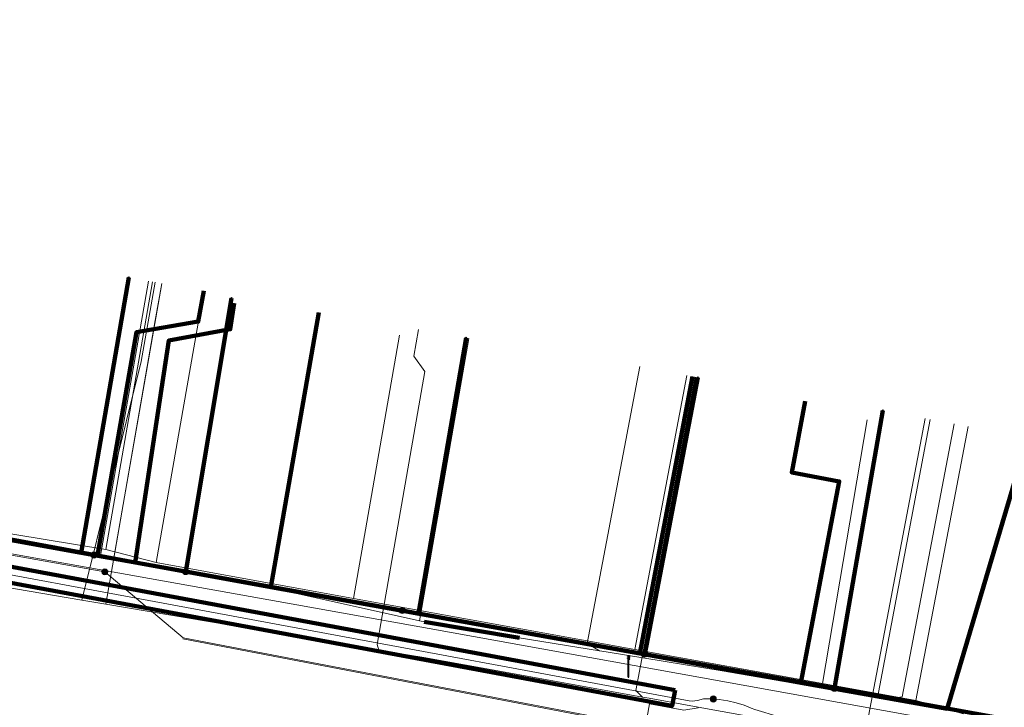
# Model space of a CAD drawing. Extents: x 152558 to 154479, y 462974 to 463683.
# Tile 60 of 256: x 153122 to 153159, y 463345 to 463371. Entities that reach past the tile are written whole.
import ezdxf
from ezdxf.lldxf.tags import DXFTag

# ---------------------------------------------------------------- set-up
doc = ezdxf.new("R2010")
doc.units = 0
doc.header["$LTSCALE"] = 0.2
doc.layers.get('0').update_dxf_attribs({"linetype": 'CONTINUOUS'})
for name, color, linetype, lineweight in [('B-RO-KL-DATA_COAXIAAL_17_ZIGGO BV-G', 90, 'KL-DATA-N', 18), ('B-RO-KL-DATA_COAXIAAL_7_ZIGGO BV-G', 90, 'KL-DATA-N', 18), ('B-RO-KL-DATA_HULPSTUK_KPN BV-S', 90, 'CONTINUOUS', 25), ('B-RO-KL-DATA_KABELBED_KPN BV-G', 90, 'CONTINUOUS', 100), ('B-RO-KL-DATA_KABELBED_ZIGGO BV-G', 90, 'CONTINUOUS', 100), ('B-RO-KL-DATA_REGGEFIBER OPERATOR BV-G', 90, 'KL-DATA-N', 18), ('B-RO-KL-ET_LS_400 V_STEDIN NETBEHEER BV-G', 190, 'KL-LS-N', 18), ('B-RO-KL-ET_LS_GEMEENTE AMERSFOORT-S', 190, 'CONTINUOUS', 25), ('B-RO-KL-ET_LS_MANTELBUIS_PE_160_STEDIN NETBEHEER BV-G', 190, 'CONTINUOUS', 100), ('B-RO-KL-ET_MS_10 KV_STEDIN NETBEHEER BV-G', 130, 'KL-MS-N', 18), ('B-RO-KL-ET_MS_HULPSTUK_STEDIN NETBEHEER BV-S', 130, 'CONTINUOUS', 25), ('B-RO-KL-ET_MS_MANTELBUIS_PE_160_STEDIN NETBEHEER BV-G', 130, 'CONTINUOUS', 100), ('B-RO-KL-GAS_LD_KOPER_22_0.1 BAR_STEDIN NETBEHEER BV-G', 50, 'KL-GAS-LD-N', 18), ('B-RO-KL-GAS_LD_MANTELBUIS_ASBESTCEMENT_180_STEDIN NETBEHEER BV-G', 50, 'CONTINUOUS', 100), ('B-RO-KL-GAS_LD_PE_32_0.1 BAR_STEDIN NETBEHEER BV-G', 50, 'KL-GAS-LD-N', 18), ('B-RO-KL-GAS_LD_PVC_110_0.1 BAR_STEDIN NETBEHEER BV-G', 50, 'KL-GAS-LD-N', 18), ('B-RO-OG-INFO_STEDIN NETBEHEER BV-G', 7, 'CONTINUOUS', 18)]:
    doc.layers.add(name, color=color, linetype=linetype, lineweight=lineweight)
doc.styles.add('NLCS-ISO', font='NLCS-ISO.ttf')
tags = doc.linetypes.add('KL-DATA-N', pattern='A,4,-1,[101,NLCS.SHX,S=0.5,R=0,X=0,Y=0],-1,4,-1,["D",Standard,S=1,R=0,X=-0.25,Y=-0.5],-1.5', length=12.5).pattern_tags.tags
tags[18] = DXFTag(74, 10)
tags = doc.linetypes.add('KL-GAS-LD-N', pattern='A,4,-1,[69,NLCS.SHX,S=0.5,R=0,X=0,Y=0],-1,4,-1,["L",Standard,S=1,R=0,X=0.25,Y=-0.5],-2', length=13).pattern_tags.tags
tags[18] = DXFTag(74, 10)
tags = doc.linetypes.add('KL-LS-N', pattern='A,4,-1,[103,NLCS.SHX,S=0.75,R=0,X=0,Y=0],-1,4,-1,["L",Standard,S=1,R=0,X=0,Y=-0.5],-2', length=13).pattern_tags.tags
tags[18] = DXFTag(74, 10)
tags = doc.linetypes.add('KL-MS-N', pattern='A,4,-1,[103,NLCS.SHX,S=0.75,R=0,X=0,Y=0],-1,4,-1,["M",Standard,S=1,R=0,X=0,Y=-0.5],-2', length=13).pattern_tags.tags
tags[18] = DXFTag(74, 10)

# ---------------------------------------------------------------- blocks, each defined once
blk = doc.blocks.new('SKL-WTB_HULP_MOF-SO')
at = {"linetype": 'ByBlock', "lineweight": 18}
h = blk.add_hatch(color=0, dxfattribs=at)
h.dxf.hatch_style = 1
h.paths.add_polyline_path([(-0.5625, 0, 1), (0.5625, 0, 1)])
at = {"color": 0, "linetype": 'ByBlock', "lineweight": 18}
blk.add_circle((0, 0), 0.5625, dxfattribs=at)
at = {"color": 0, "linetype": 'ByBlock', "lineweight": 18, "style": 'NLCS-ISO', "flags": 1}
for tag, p in [('TYPE', (1.5, 0)), ('LABEL', (1.5, -1.5)), ('OMSCHRIJVING', (1.5, -3))]:
    blk.add_attdef(tag, p, '', height=1, dxfattribs=at)
blk = doc.blocks.new('SKL-WTB_HULP_OVERIG-SO')
at = {"color": 0, "linetype": 'ByBlock', "lineweight": 18}
for points in [[(-0.14, 0.14), (0.14, -0.14)], [(0.14, 0.14), (-0.14, -0.14)]]:
    blk.add_lwpolyline(points, dxfattribs=at)
at = {"color": 0, "linetype": 'ByBlock', "lineweight": 18, "style": 'NLCS-ISO', "flags": 1}
for tag, p in [('TYPE', (1.5, 0)), ('LABEL', (1.5, -1.5)), ('OMSCHRIJVING', (1.5, -3))]:
    blk.add_attdef(tag, p, '', height=1, dxfattribs=at)
blk = doc.blocks.new('SKL-ET_LS_MAST-SO')
for p, q in [((-0.05, 2.07), (0.05, 2.07)), ((-0.05, -2), (0.05, -2))]:
    blk.add_line(p, q)
for points in [[(-0.18, 1.76), (-0.22, 1.76), (-0.22, 1.84), (-0.18, 1.84), (-0.18, 1.79)], [(-0.05, -2), (-0.05, 2.07)], [(0.05, -2), (0.05, 2.07)], [(0.18, 1.92), (0.05, 1.92)], [(0.18, 1.89), (0.05, 1.89)], [(0.18, 1.89), (0.22, 1.89), (0.22, 1.97), (0.18, 1.97), (0.18, 1.92)], [(-0.18, 1.49), (-0.22, 1.49), (-0.22, 1.57), (-0.18, 1.57), (-0.18, 1.52)], [(-0.18, 1.79), (-0.05, 1.79)], [(-0.18, 1.76), (-0.05, 1.76)], [(-0.18, 1.52), (-0.05, 1.52)], [(-0.18, 1.49), (-0.05, 1.49)], [(0.18, 1.66), (0.05, 1.66)], [(0.18, 1.63), (0.05, 1.63)], [(0.18, 1.39), (0.05, 1.39)], [(0.18, 1.36), (0.05, 1.36)], [(0.18, 1.63), (0.22, 1.63), (0.22, 1.71), (0.18, 1.71), (0.18, 1.66)], [(0.18, 1.36), (0.22, 1.36), (0.22, 1.44), (0.18, 1.44), (0.18, 1.39)]]:
    blk.add_lwpolyline(points)

msp = doc.modelspace()

# ---------------------------------------------------------------- linework, layer by layer
at = {"layer": 'B-RO-KL-DATA_COAXIAAL_17_ZIGGO BV-G', "flags": 128}
msp.add_lwpolyline([(153344.021, 463292.992), (153344.301, 463292.987), (153344.664, 463296.727), (153344.7, 463297.093), (153344.88, 463298.937), (153336.104, 463300.712), (153329.496, 463302.049), (153330.082, 463305.275), (153331.171, 463311.208), (153331.499, 463313.508), (153331.512, 463313.596), (153324.45, 463314.888), (153318.787, 463315.924), (153317.978, 463316.072), (153312.844, 463317.012), (153310.084, 463317.517), (153309.417, 463318.47), (153306.066, 463319.032), (153302.12, 463319.694), (153293.75, 463321.098), (153292.501, 463321.308), (153290.468, 463321.649), (153286.284, 463322.421), (153280.654, 463323.437), (153279.425, 463325.498), (153265.615, 463328.031), (153257.053, 463329.601), (153256.159, 463329.765), (153250.71, 463330.764), (153250.386, 463330.823), (153248.592, 463331.147), (153246.969, 463331.44), (153237.865, 463333.084), (153236.826, 463333.272), (153236.194, 463333.386), (153234.981, 463333.605), (153228.546, 463334.767), (153225.124, 463335.437), (153223.479, 463335.739), (153215.715, 463337.162), (153215.163, 463337.263), (153213.716, 463337.529), (153213.223, 463337.619), (153212.31, 463337.786), (153206.192, 463338.908), (153205.455, 463339.043), (153202.492, 463339.587), (153200.999, 463339.85), (153200.032, 463339.963), (153199.96, 463339.971), (153198.117, 463338.166), (153190.342, 463339.585), (153188.184, 463339.979), (153183.555, 463340.824), (153178.027, 463341.832), (153176.773, 463342.061), (153173.071, 463342.736), (153172.614, 463342.516), (153171.643, 463342.666), (153171.3, 463343.356), (153171.358, 463344.656), (153170.68, 463344.924), (153170.538, 463344.95), (153166.37, 463345.695), (153165.755, 463345.827), (153165.093, 463345.528), (153164.959, 463345.468), (153164.709, 463345.301), (153163.99, 463344.823), (153163.292, 463344.414), (153162.659, 463344.106), (153161.979, 463344.116), (153160.107, 463344.486), (153158.343, 463344.835), (153156.497, 463345.165), (153152.344, 463345.908), (153151.053, 463346.141), (153145.053, 463347.222), (153131.313, 463349.697), (153127.22, 463350.434), (153126.254, 463350.614), (153124.854, 463350.875), (153120.092, 463351.761), (153117.49, 463352.245), (153116.593, 463352.412), (153115.393, 463354.614), (153114.576, 463356.114), (153114.733, 463356.899), (153117.714, 463371.812), (153121.107, 463388.778), (153121.109, 463388.786), (153122.3, 463394.74), (153123.3, 463399.74), (153124.094, 463403.712), (153124.26, 463404.547), (153127.245, 463419.547), (153129.345, 463430.124), (153129.464, 463430.724), (153130.905, 463433.533), (153131.461, 463436.699), (153131.723, 463438.189), (153131.788, 463438.936), (153130.716, 463440.956), (153130.69, 463442.07), (153130.81, 463442.686), (153130.831, 463442.892), (153132.204, 463449.962), (153137.317, 463476.297), (153137.656, 463478.045), (153138.288, 463481.303), (153139.26, 463486.308), (153140.232, 463491.314), (153141.203, 463496.319), (153141.918, 463500), (153142.168, 463501.306), (153142.941, 463505.35), (153143.899, 463510.358), (153144.55, 463513.765), (153144.587, 463513.959), (153144.767, 463514.903), (153145.429, 463517.256), (153145.862, 463519.514), (153145.717, 463519.871), (153145.665, 463520), (153145.873, 463521.08), (153145.984, 463521.267), (153146.024, 463521.334), (153146.331, 463521.849), (153146.848, 463524.481), (153147.431, 463527.447), (153147.609, 463528.355), (153147.879, 463529.729), (153148.414, 463532.451), (153149.208, 463536.49), (153150.192, 463541.493), (153151.264, 463546.945), (153151.391, 463547.546), (153152.097, 463550.887), (153153.274, 463556.369), (153153.194, 463558.178), (153153.208, 463558.251), (153153.722, 463560.858), (153155.509, 463569.924), (153155.745, 463571.122), (153156.708, 463575.949), (153157.296, 463578.988), (153157.308, 463578.986), (153158.866, 463586.877), (153158.909, 463587.097), (153159.167, 463588.403), (153159.199, 463588.566), (153159.218, 463588.664), (153160.016, 463588.509)], dxfattribs=at)
at = {"layer": 'B-RO-KL-DATA_COAXIAAL_7_ZIGGO BV-G', "flags": 128}
for points in [[(153129.947, 463360.279), (153129.799, 463359.307), (153127.51, 463358.885), (153126.254, 463350.614), (153124.854, 463350.875), (153120.092, 463351.761), (153117.49, 463352.245), (153116.593, 463352.412), (153113.854, 463352.033), (153105.222, 463353.842), (153100.917, 463354.744), (153101.923, 463355.286), (153102.824, 463355.986), (153103.133, 463356.323)], [(153133.1, 463359.926), (153131.313, 463349.697), (153127.22, 463350.434), (153126.254, 463350.614), (153124.854, 463350.875), (153120.092, 463351.761), (153117.49, 463352.245), (153116.593, 463352.412), (153113.854, 463352.033), (153105.222, 463353.842), (153100.917, 463354.744), (153101.923, 463355.286), (153102.824, 463355.986), (153103.133, 463356.323)], [(153147.016, 463357.54), (153145.053, 463347.222), (153131.313, 463349.697), (153127.22, 463350.434), (153126.254, 463350.614), (153124.854, 463350.875), (153120.092, 463351.761), (153117.49, 463352.245), (153116.593, 463352.412), (153113.854, 463352.033), (153105.222, 463353.842), (153100.917, 463354.744), (153101.923, 463355.286), (153102.824, 463355.986), (153103.133, 463356.323)], [(153151.214, 463356.631), (153150.709, 463353.972), (153152.477, 463353.636), (153151.053, 463346.141), (153145.053, 463347.222), (153131.313, 463349.697), (153127.22, 463350.434), (153126.254, 463350.614), (153124.854, 463350.875), (153120.092, 463351.761), (153117.49, 463352.245), (153116.593, 463352.412), (153113.854, 463352.033), (153105.222, 463353.842), (153100.917, 463354.744), (153101.923, 463355.286), (153102.824, 463355.986), (153103.133, 463356.323)]]:
    msp.add_lwpolyline(points, dxfattribs=at)
at = {"layer": 'B-RO-KL-DATA_KABELBED_KPN BV-G', "flags": 128}
for points in [[(153124.728, 463350.893), (153124.248, 463350.979), (153126.019, 463361.228)], [(153128.141, 463350.279), (153129.844, 463360.463)], [(153136.209, 463348.828), (153136.815, 463348.718), (153138.585, 463358.98)], [(153145.234, 463347.204), (153147.213, 463357.502)], [(153152.298, 463345.934), (153154.099, 463356.279)], [(153114.105, 463352.922), (153114.105, 463352.922), (153115.504, 463352.629), (153118.132, 463352.079), (153124.248, 463350.979), (153124.728, 463350.893), (153128.141, 463350.279), (153136.209, 463348.828), (153136.815, 463348.718), (153145.234, 463347.204), (153152.298, 463345.934), (153161.858, 463344.214)]]:
    msp.add_lwpolyline(points, dxfattribs=at)
at = {"layer": 'B-RO-KL-DATA_KABELBED_ZIGGO BV-G', "flags": 128}
for points in [[(153124.854, 463350.875), (153126.308, 463359.193), (153128.61, 463359.59), (153128.811, 463360.74)], [(153129.947, 463360.279), (153129.799, 463359.307), (153127.51, 463358.885), (153126.254, 463350.614)], [(153133.1, 463359.926), (153131.313, 463349.697)], [(153147.016, 463357.54), (153145.053, 463347.222)], [(153151.214, 463356.631), (153150.709, 463353.972), (153152.477, 463353.636), (153151.053, 463346.141)], [(153156.497, 463345.165), (153159.295, 463354.619)], [(153120.092, 463351.761), (153124.854, 463350.875)], [(153124.854, 463350.875), (153126.254, 463350.614)], [(153126.254, 463350.614), (153131.313, 463349.697)], [(153131.313, 463349.697), (153145.053, 463347.222)], [(153145.053, 463347.222), (153151.053, 463346.141)], [(153151.053, 463346.141), (153156.497, 463345.165)]]:
    msp.add_lwpolyline(points, dxfattribs=at)
at = {"layer": 'B-RO-KL-DATA_REGGEFIBER OPERATOR BV-G', "flags": 128}
for points in [[(153125.162, 463351.102), (153126.903, 463361.073)], [(153127.045, 463350.619), (153128.812, 463360.74)], [(153134.392, 463349.274), (153136.106, 463359.089)], [(153144.865, 463347.378), (153146.804, 463357.58)], [(153151.852, 463346.115), (153153.523, 463355.933)], [(153151.852, 463346.115), (153155.335, 463345.475), (153157.272, 463355.677)], [(153103.443, 463354.917), (153104.049, 463354.769), (153112.802, 463353.137), (153125.162, 463351.102)], [(153103.443, 463354.917), (153104.049, 463354.769), (153112.802, 463353.137), (153125.162, 463351.102), (153127.045, 463350.619), (153134.392, 463349.274), (153144.865, 463347.378), (153151.852, 463346.115), (153155.335, 463345.475), (153157.109, 463344.978)], [(153125.162, 463351.102), (153127.045, 463350.619)], [(153127.045, 463350.619), (153134.392, 463349.274)], [(153134.392, 463349.274), (153144.865, 463347.378)], [(153144.865, 463347.378), (153151.852, 463346.115)]]:
    msp.add_lwpolyline(points, dxfattribs=at)
at = {"layer": 'B-RO-KL-ET_LS_400 V_STEDIN NETBEHEER BV-G', "flags": 128}
for points in [[(153127.004, 463361.056), (153126.489, 463358.1), (153124.279, 463349.219)], [(153127.251, 463361.013), (153127.009, 463359.634)], [(153127.009, 463359.634), (153125.163, 463349.07)], [(153136.812, 463359.29), (153136.64, 463358.305), (153137.047, 463357.726), (153135.272, 463347.569), (153135.337, 463347.355)], [(153147.115, 463357.521), (153144.897, 463345.853), (153145.155, 463345.603)], [(153155.672, 463355.981), (153155.485, 463354.998)], [(153088.983, 463355.469), (153091.931, 463354.942), (153093.098, 463354.733), (153095.006, 463354.392), (153097.659, 463353.917), (153100.992, 463353.321), (153101.548, 463353.221), (153112.176, 463351.318), (153112.281, 463351.299), (153116.05, 463350.624), (153117.829, 463350.306), (153120.062, 463349.93), (153120.843, 463349.798), (153124.279, 463349.219), (153125.163, 463349.07), (153127.583, 463348.662), (153133.582, 463347.651), (153134.863, 463347.435), (153135.337, 463347.355), (153137.013, 463347.073), (153139.901, 463346.552), (153145.155, 463345.603), (153145.394, 463345.56), (153147.223, 463345.23), (153149.012, 463344.907), (153149.675, 463344.787), (153151.38, 463344.48), (153153.418, 463344.112), (153156.263, 463343.599)], [(153155.485, 463354.998), (153153.418, 463344.112)], [(153142.866, 463325.427), (153143.043, 463326.412), (153142.146, 463327.08), (153145.417, 463345.353), (153146.696, 463345.121), (153147.219, 463345.21), (153147.223, 463345.23)]]:
    msp.add_lwpolyline(points, dxfattribs=at)
at = {"layer": 'B-RO-KL-ET_LS_MANTELBUIS_PE_160_STEDIN NETBEHEER BV-G', "flags": 128}
msp.add_lwpolyline([(153146.362, 463345.866), (153115.374, 463351.626), (153100.92, 463353.586), (153073.716, 463358.533), (153005.955, 463370.564), (152994.483, 463372.843), (152988.837, 463374.24), (152979.993, 463376.236), (152972.696, 463378.089), (152943.766, 463385.921), (152943.61, 463385.343), (152972.544, 463377.511), (152979.853, 463375.654), (152988.699, 463373.658), (152994.353, 463372.259), (153005.845, 463369.976), (153073.61, 463357.945), (153100.826, 463352.996), (153115.28, 463351.036), (153146.252, 463345.278), (153146.362, 463345.866)], dxfattribs=at)
at = {"layer": 'B-RO-KL-ET_MS_10 KV_STEDIN NETBEHEER BV-G', "flags": 128}
for points in [[(153147.786, 463345.534), (153147.423, 463345.543), (153147.202, 463345.477), (153147.006, 463345.455), (153146.894, 463345.463), (153115.327, 463351.331), (153100.873, 463353.291), (153073.663, 463358.239), (153005.9, 463370.27), (152994.418, 463372.551), (152988.768, 463373.949), (152979.923, 463375.945), (152972.62, 463377.8), (152943.688, 463385.632), (152942.008, 463386.027), (152903.856, 463393.681), (152894.196, 463395.874), (152876.637, 463400.583), (152819.474, 463417.426), (152797.623, 463424.106), (152784.059, 463427.769), (152772.762, 463431.112), (152767.415, 463432.933), (152761.051, 463434.989)], [(153342.589, 463362.76), (153338.936, 463339.686), (153335.694, 463317.871), (153335.253, 463316.634), (153334.598, 463315.495), (153333.751, 463314.491), (153332.738, 463313.653), (153331.592, 463313.009), (153330.349, 463312.579), (153312.142, 463316.466), (153294.468, 463319.781), (153245.983, 463328.734), (153240.683, 463329.877), (153208.763, 463335.505), (153205.957, 463335.977), (153192.071, 463338.394), (153174.67, 463341.923), (153161.755, 463343.725), (153137.202, 463348.157), (153115.887, 463351.975), (153101.455, 463354.964), (153085.47, 463357.981), (153068.76, 463360.724), (153029.949, 463367.837), (153006.109, 463372.131), (152993.871, 463374.15), (152985.912, 463375.839), (152980.181, 463376.581), (152975.436, 463378.387), (152972.427, 463378.847), (152972.257, 463378.884), (152972.097, 463378.952), (152971.953, 463379.049), (152971.83, 463379.172), (152971.732, 463379.316), (152971.664, 463379.476), (152971.626, 463379.645), (152971.621, 463379.818), (152972.622, 463389.198)], [(153125.13, 463350.269), (153115.878, 463351.926)], [(153155.486, 463343.395), (153154.35, 463342.771), (153128.053, 463347.816), (153125.13, 463350.269)], [(153128.031, 463347.769), (153153.135, 463342.954), (153202.194, 463333.642)], [(153147.786, 463345.534), (153148.003, 463345.513), (153148.333, 463345.461), (153148.644, 463345.391), (153148.934, 463345.302), (153149.202, 463345.195), (153149.339, 463345.141), (153150.246, 463344.875), (153163.492, 463342.514), (153183.769, 463339.468), (153208.09, 463335.522), (153240.637, 463329.785), (153255.822, 463326.515), (153276.244, 463322.278), (153303.472, 463317.433), (153333.749, 463311.608), (153356.113, 463307.096), (153357.283, 463306.931), (153357.466, 463306.867), (153357.611, 463306.739), (153357.697, 463306.565), (153357.71, 463306.372), (153356.8, 463299.343), (153356.594, 463297.961), (153356.569, 463297.864), (153356.525, 463297.773), (153356.464, 463297.693), (153356.388, 463297.627), (153356.301, 463297.578), (153356.205, 463297.546), (153356.105, 463297.535), (153356.005, 463297.544), (153350.629, 463298.57), (153349.653, 463298.802), (153347.058, 463299.675), (153346.865, 463299.722), (153345.815, 463299.888), (153345.717, 463299.891), (153345.622, 463299.87), (153345.276, 463299.746), (153344.2, 463299.28), (153344.001, 463299.159), (153343.833, 463298.998), (153343.705, 463298.804), (153343.622, 463298.586), (153342.607, 463294.083), (153338.513, 463269.973), (153337.195, 463261.24), (153336.661, 463259.3), (153336.478, 463258.819), (153336.187, 463258.278), (153335.824, 463257.938), (153335.366, 463257.746), (153334.681, 463257.655), (153333.864, 463257.667), (153332.918, 463257.789), (153328.049, 463258.636), (153327.759, 463258.666), (153327.365, 463258.674), (153326.887, 463258.394), (153326.694, 463257.866), (153326.506, 463256.594), (153326.482, 463256.312), (153326.501, 463256.106), (153326.62, 463255.757), (153326.984, 463255.565), (153327.23, 463255.488), (153328.118, 463255.343)]]:
    msp.add_lwpolyline(points, dxfattribs=at)
at = {"layer": 'B-RO-KL-ET_MS_MANTELBUIS_PE_160_STEDIN NETBEHEER BV-G', "flags": 128}
msp.add_lwpolyline([(153146.362, 463345.866), (153115.374, 463351.626), (153100.92, 463353.586), (153073.716, 463358.533), (153005.955, 463370.564), (152994.483, 463372.843), (152988.837, 463374.24), (152979.993, 463376.236), (152972.696, 463378.089), (152943.766, 463385.921), (152943.61, 463385.343), (152972.544, 463377.511), (152979.853, 463375.654), (152988.699, 463373.658), (152994.353, 463372.259), (153005.845, 463369.976), (153073.61, 463357.945), (153100.826, 463352.996), (153115.28, 463351.036), (153146.252, 463345.278), (153146.362, 463345.866)], dxfattribs=at)
at = {"layer": 'B-RO-KL-GAS_LD_KOPER_22_0.1 BAR_STEDIN NETBEHEER BV-G', "flags": 128}
for points in [[(153138.684, 463358.963), (153136.847, 463348.446)], [(153145.052, 463357.913), (153143.092, 463347.603), (153143.547, 463347.326)], [(153155.868, 463355.944), (153153.899, 463345.575)], [(153156.752, 463355.776), (153154.822, 463345.617), (153154.197, 463345.523)]]:
    msp.add_lwpolyline(points, dxfattribs=at)
at = {"layer": 'B-RO-KL-GAS_LD_MANTELBUIS_ASBESTCEMENT_180_STEDIN NETBEHEER BV-G', "flags": 128}
msp.add_lwpolyline([(153137.026, 463348.405), (153140.577, 463347.81)], dxfattribs=at)
at = {"layer": 'B-RO-KL-GAS_LD_PE_32_0.1 BAR_STEDIN NETBEHEER BV-G', "flags": 128}
for points in [[(153126.758, 463361.099), (153124.974, 463350.876)], [(153127.251, 463361.013), (153125.463, 463350.785)]]:
    msp.add_lwpolyline(points, dxfattribs=at)
at = {"layer": 'B-RO-KL-GAS_LD_PVC_110_0.1 BAR_STEDIN NETBEHEER BV-G', "flags": 128}
msp.add_lwpolyline([(153113.613, 463352.985), (153122.823, 463351.275), (153124.974, 463350.876), (153125.463, 463350.785), (153127.843, 463350.343), (153130.878, 463349.78), (153131.548, 463349.63), (153136.847, 463348.446), (153137.042, 463348.402), (153140.561, 463347.813), (153143.547, 463347.326), (153143.796, 463347.285), (153148.116, 463346.581), (153152.059, 463345.895), (153153.899, 463345.575), (153154.197, 463345.523), (153155.957, 463345.217), (153159.242, 463344.646), (153162.023, 463344.102), (153165.152, 463343.535), (153171.008, 463342.411), (153175.733, 463341.589), (153179.587, 463340.918), (153181.8, 463340.533), (153184.098, 463340.133), (153185.421, 463339.92), (153187.152, 463339.642), (153190.069, 463339.116), (153194.905, 463338.225), (153197.092, 463337.838), (153201.92, 463336.961), (153202.313, 463336.889), (153204.435, 463336.501), (153205.177, 463336.387), (153209.197, 463335.768), (153211.372, 463335.324), (153213.828, 463334.824), (153214.179, 463334.752), (153219.108, 463333.901), (153223.468, 463333.178), (153223.816, 463333.12), (153224.814, 463332.955), (153230.304, 463331.941), (153240.58, 463330.122), (153246.45, 463329.087), (153247.43, 463328.894), (153249.49, 463328.487), (153253.287, 463327.759), (153255.721, 463327.301), (153257.701, 463326.928), (153260.714, 463326.387), (153267.795, 463325.117), (153285, 463321.997), (153291.034, 463320.985)], dxfattribs=at)
at = {"layer": 'B-RO-OG-INFO_STEDIN NETBEHEER BV-G', "flags": 128}
msp.add_lwpolyline([(153146.362, 463345.866), (153115.374, 463351.626), (153100.92, 463353.586), (153073.716, 463358.533), (153005.955, 463370.564), (152994.483, 463372.843), (152988.837, 463374.24), (152979.993, 463376.236), (152972.696, 463378.089), (152943.766, 463385.921), (152943.61, 463385.343), (152972.544, 463377.511), (152979.853, 463375.654), (152988.699, 463373.658), (152994.353, 463372.259), (153005.845, 463369.976), (153073.61, 463357.945), (153100.826, 463352.996), (153115.28, 463351.036), (153146.252, 463345.278), (153146.362, 463345.866)], dxfattribs=at)
msp.add_lwpolyline([(153146.362, 463345.866), (153115.374, 463351.626), (153100.92, 463353.586), (153073.716, 463358.533), (153005.955, 463370.564), (152994.483, 463372.843), (152988.837, 463374.24), (152979.993, 463376.236), (152972.696, 463378.089), (152943.766, 463385.921), (152943.61, 463385.343), (152972.544, 463377.511), (152979.853, 463375.654), (152988.699, 463373.658), (152994.353, 463372.259), (153005.845, 463369.976), (153073.61, 463357.945), (153100.826, 463352.996), (153115.28, 463351.036), (153146.252, 463345.278), (153146.362, 463345.866)], dxfattribs=at)

# ---------------------------------------------------------------- block references
at = {"layer": 'B-RO-KL-DATA_HULPSTUK_KPN BV-S', "xscale": 0.2, "yscale": 0.2, "zscale": 0.2}
for name, p in [('SKL-WTB_HULP_OVERIG-SO', (153126.019, 463361.228)), ('SKL-WTB_HULP_OVERIG-SO', (153129.844, 463360.463)), ('SKL-WTB_HULP_OVERIG-SO', (153138.585, 463358.98)), ('SKL-WTB_HULP_OVERIG-SO', (153147.213, 463357.502)), ('SKL-WTB_HULP_OVERIG-SO', (153154.099, 463356.279)), ('SKL-WTB_HULP_MOF-SO', (153124.728, 463350.893)), ('SKL-WTB_HULP_OVERIG-SO', (153124.728, 463350.893)), ('SKL-WTB_HULP_MOF-SO', (153128.141, 463350.279)), ('SKL-WTB_HULP_OVERIG-SO', (153128.141, 463350.279)), ('SKL-WTB_HULP_MOF-SO', (153136.209, 463348.828)), ('SKL-WTB_HULP_OVERIG-SO', (153136.209, 463348.828)), ('SKL-WTB_HULP_MOF-SO', (153145.234, 463347.204)), ('SKL-WTB_HULP_OVERIG-SO', (153145.234, 463347.204)), ('SKL-WTB_HULP_MOF-SO', (153152.298, 463345.934)), ('SKL-WTB_HULP_OVERIG-SO', (153152.298, 463345.934))]:
    msp.add_blockref(name, p, dxfattribs=at)
at = {"layer": 'B-RO-KL-ET_LS_GEMEENTE AMERSFOORT-S', "xscale": 0.2, "yscale": 0.2, "zscale": 0.2}
msp.add_blockref('SKL-ET_LS_MAST-SO', (153144.632, 463346.742), dxfattribs=at)
at = {"layer": 'B-RO-KL-ET_MS_HULPSTUK_STEDIN NETBEHEER BV-S', "xscale": 0.2, "yscale": 0.2, "zscale": 0.2}
for p in [(153125.13, 463350.269), (153147.786, 463345.534)]:
    msp.add_blockref('SKL-WTB_HULP_MOF-SO', p, dxfattribs=at)

doc.saveas('drawing.dxf')
